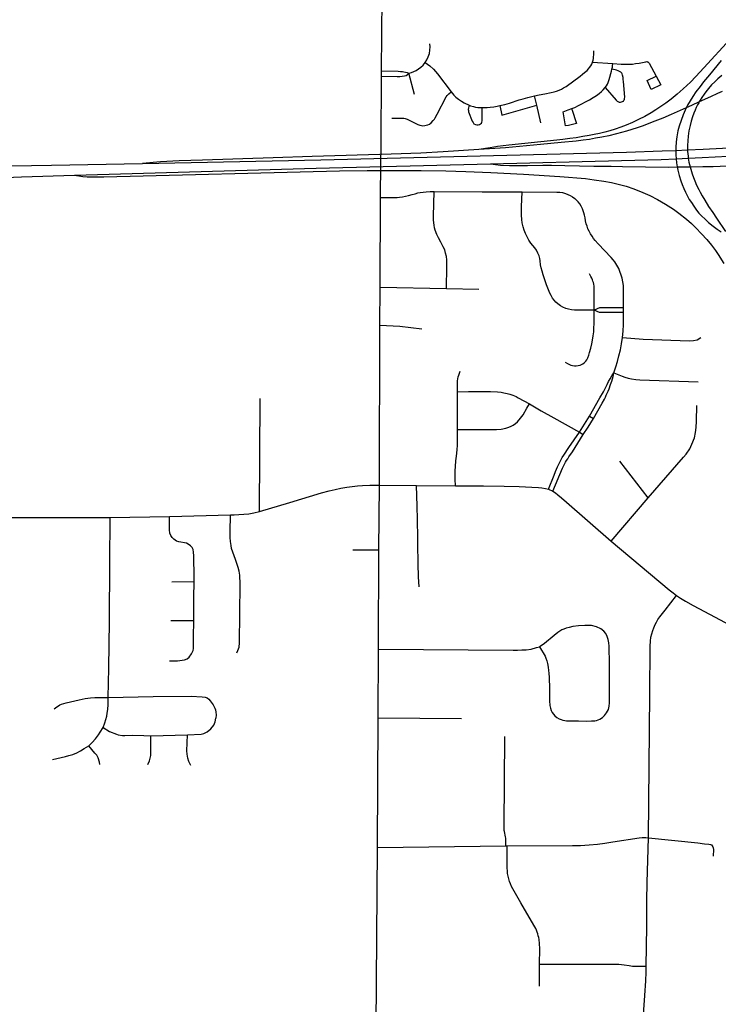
# Model space of a CAD drawing. Extents: x 1410746 to 1533160, y 578873 to 704954.
# Tile 186 of 227: x 1488991 to 1493994, y 677735 to 684783. Entities that reach past the tile are written whole.
import ezdxf

# ---------------------------------------------------------------- set-up
doc = ezdxf.new("R2010")
doc.units = 0
doc.header["$MEASUREMENT"] = 0
doc.layers.add('MC_STREETS', color=254, linetype='CONTINUOUS')

msp = doc.modelspace()

# ---------------------------------------------------------------- linework, layer by layer
at = {"layer": 'MC_STREETS'}
for p, q in [((1491582.01535, 684417.72915), (1491590.0149, 685258.563)), ((1493093.5378, 684478.608175), (1493238.1108, 684469.2045)), ((1491581.773475, 684378.103575), (1491582.01535, 684417.72915)), ((1491817.40815, 684246.75405), (1491778.07255, 684400.16085)), ((1493549.80815, 684379.62085), (1493581.671, 684316.521875)), ((1491579.07075, 683906.0704), (1491581.773475, 684378.103575)), ((1492693.63645, 684172.0037), (1492678.722825, 684238.579475)), ((1492722.147775, 684044.233625), (1492693.63645, 684172.0037)), ((1492945.028975, 684143.5725), (1492979.14105, 684041.2363)), ((1491571.68745, 682867.50655), (1491574.718575, 683511.505175)), ((1491570.870875, 682596.4215), (1491571.68745, 682867.50655)), ((1491571.68745, 682867.50655), (1492047.3279, 682857.924175)), ((1492047.3279, 682857.924175), (1492277.97515, 682854.912475)), ((1493315.14525, 682686.9314), (1493314.9451, 682721.182325)), ((1491567.418, 681450.1445), (1491570.870875, 682596.4215)), ((1490708.618625, 681263.31025), (1490712.742475, 682072.506475)), ((1492999.478225, 681829.3885), (1493071.8475, 681945.3453)), ((1493071.8475, 681945.3453), (1493099.340875, 681929.163225)), ((1492999.478225, 681829.3885), (1493026.70455, 681813.94005)), ((1493491.58615, 681360.01115), (1493289.37855, 681621.83285)), ((1491563.388325, 680987.207275), (1491567.418, 681450.1445)), ((1491567.418, 681450.1445), (1491832.067475, 681448.641075)), ((1491832.067475, 681448.641075), (1492111.130225, 681445.98515)), ((1492777.884075, 681421.33), (1492808.008725, 681407.52285)), ((1493226.91675, 681051.28475), (1493491.58615, 681360.01115)), ((1488710.27715, 681218.721425), (1489638.609075, 681220.802275)), ((1489638.609075, 681220.802275), (1490062.362175, 681226.791725)), ((1490062.362175, 681226.791725), (1490500.572675, 681237.90645)), ((1491376.110725, 680989.324925), (1491563.388325, 680987.207275)), ((1491561.351175, 680278.1298), (1491563.388325, 680987.207275)), ((1490079.324275, 680759.897525), (1490239.2098, 680760.6426)), ((1490073.46865, 680483.38135), (1490237.0264, 680481.24225)), ((1491557.8473, 679784.941725), (1491561.351175, 680278.1298)), ((1491552.30165, 678857.048), (1491557.8473, 679784.941725)), ((1491557.8473, 679784.941725), (1492153.98805, 679781.74455)), ((1489930.83835, 679656.71175), (1490191.5629, 679664.1776)), ((1491535.10385, 676360.9854), (1491552.30165, 678857.048)), ((1491552.30165, 678857.048), (1492472.667525, 678868.8916)), ((1492472.667525, 678868.8916), (1492481.93405, 678868.9222)), ((1492713.2744, 677864.164225), (1492714.64445, 678022.86515))]:
    msp.add_line(p, q, dxfattribs=at)
for points in [[(1491895.0757, 684476.09635), (1491906.3098, 684495.84175), (1491916.0601, 684517.46195), (1491924.5386, 684541.201775), (1491928.353925, 684564.09375), (1491929.6257, 684588.681425), (1491929.201775, 684611.573425)], [(1494080.105325, 684644.723425), (1493891.2238, 684438.0411), (1493834.0849, 684377.557825), (1493794.7186, 684337.097475), (1493743.110125, 684288.215075), (1493700.4018, 684250.367875), (1493655.95735, 684213.5623), (1493618.9989, 684185.73125), (1493583.40535, 684161.0031), (1493547.43715, 684137.0243), (1493512.9676, 684116.042825), (1493467.258, 684090.56535), (1493422.7514, 684068.17685), (1493380.3348, 684048.227775), (1493334.999875, 684029.11965), (1493296.39105, 684014.81715), (1493255.757725, 684000.094925), (1493216.89105, 683988.90605), (1493180.96885, 683979.189375), (1493143.5744, 683969.76715), (1493105.59105, 683961.5227), (1493069.07995, 683954.1616), (1493023.327425, 683946.045725), (1492976.0355, 683938.55605), (1492931.268175, 683932.1607), (1492881.235175, 683925.797975), (1492837.057725, 683920.889375), (1492493.908425, 683885.38175), (1492413.613275, 683874.965075), (1492360.227875, 683867.152575), (1492278.63065, 683853.263675)], [(1493093.5378, 684478.608175), (1493097.2403, 684492.677775), (1493099.461825, 684506.00685), (1493100.942825, 684519.52105), (1493101.86845, 684530.628625), (1493103.10065, 684560.153825)], [(1491778.07255, 684400.16085), (1491797.640075, 684405.56315), (1491813.803475, 684411.860375), (1491830.878425, 684420.39785), (1491846.678675, 684430.5083), (1491863.493325, 684444.12285), (1491880.45035, 684458.96025), (1491895.0757, 684476.09635)], [(1491895.0757, 684476.09635), (1491927.115525, 684453.0414), (1491954.454725, 684428.845575), (1491981.9235, 684396.632375), (1492080.80885, 684266.818675)], [(1492678.722825, 684238.579475), (1492712.28505, 684245.812725), (1492751.055225, 684253.3353), (1492795.9601, 684261.05525), (1492817.708325, 684265.812675), (1492835.37875, 684271.0232), (1492853.95535, 684278.2726), (1492871.39925, 684286.881275), (1492886.35115, 684295.2634), (1492903.5685, 684305.910975), (1493004.154025, 684379.99085), (1493021.5979, 684392.90385), (1493036.77635, 684404.68415), (1493054.262225, 684420.211075), (1493064.414725, 684431.1898), (1493072.34375, 684440.70465), (1493081.5046, 684453.986425), (1493088.35425, 684466.20475), (1493093.5378, 684478.608175)], [(1493232.293525, 684429.123475), (1493235.31385, 684443.4726), (1493236.6191, 684453.5416), (1493238.1108, 684469.2045)], [(1493238.1108, 684469.2045), (1493299.2707, 684465.6617), (1493329.247875, 684464.949725), (1493356.328425, 684464.91585), (1493379.076925, 684466.2211), (1493401.079575, 684468.831575), (1493426.2521, 684472.933775), (1493451.98915, 684478.0671), (1493475.41305, 684482.7519), (1493481.596975, 684483.126675), (1493485.644625, 684482.527025), (1493489.9921, 684480.728075), (1493494.371725, 684477.0293), (1493497.941825, 684472.285775), (1493549.80815, 684379.62085)], [(1494015.77325, 684492.2104), (1493930.723425, 684389.176475), (1493889.070125, 684337.549475), (1493864.70985, 684305.99185), (1493834.05885, 684267.0344), (1493812.113825, 684234.572), (1493792.4706, 684203.3407), (1493773.73715, 684171.8685), (1493764.705, 684153.018825), (1493756.502375, 684135.9003), (1493741.80125, 684102.251475), (1493727.40655, 684061.835575), (1493714.119125, 684021.973325), (1493704.707225, 683987.093875), (1493697.50985, 683944.4634), (1493693.080725, 683907.923025), (1493690.86615, 683868.6144), (1493690.86615, 683847.846425), (1493690.86615, 683817.125675), (1493693.323575, 683787.909475), (1493695.848925, 683757.885925), (1493700.626725, 683729.658175), (1493704.7543, 683705.271875), (1493714.1293, 683667.771875), (1493725.587625, 683630.271875), (1493735.48345, 683602.6677), (1493746.42095, 683574.5427), (1493758.400125, 683547.9802), (1493772.98345, 683520.37605), (1493786.525125, 683496.4177), (1493801.10845, 683474.021875), (1493817.775125, 683447.9802), (1493839.1293, 683420.37605), (1493855.79595, 683398.50105), (1493874.025125, 683378.18855), (1493899.025125, 683354.2302), (1493925.0668, 683331.31355), (1493957.35845, 683304.75105), (1493987.04595, 683282.87605), (1494014.70335, 683263.573025)], [(1491581.773475, 684378.103575), (1491693.27845, 684376.10385), (1491712.7013, 684376.962275), (1491730.50745, 684378.581), (1491746.3711, 684381.171), (1491757.702275, 684385.055975), (1491768.385975, 684391.854675), (1491778.07255, 684400.16085)], [(1491582.01535, 684417.72915), (1491701.693875, 684414.840775), (1491718.258675, 684413.52115), (1491731.925425, 684412.113875), (1491742.5591, 684411.0288), (1491754.27785, 684408.85865), (1491766.64765, 684405.169425), (1491778.07255, 684400.16085)], [(1493182.919475, 684296.97805), (1493262.087875, 684206.715825), (1493269.235675, 684200.6038), (1493275.453375, 684197.1292), (1493284.962775, 684194.020375), (1493293.37495, 684193.654625), (1493301.97, 684194.934725), (1493309.10205, 684197.8607), (1493314.58825, 684201.3353), (1493318.611475, 684206.45575), (1493321.7203, 684211.759075), (1493323.366175, 684219.8055), (1493323.731925, 684228.949175), (1493315.436675, 684341.5032), (1493313.9377, 684354.6191), (1493311.68925, 684369.983475), (1493307.848025, 684385.48255), (1493305.424, 684394.992175), (1493302.254125, 684401.14545), (1493295.914375, 684406.925825), (1493276.149275, 684417.554225), (1493264.9988, 684421.768275), (1493256.134075, 684423.9723), (1493232.293525, 684429.123475)], [(1493182.919475, 684296.97805), (1493192.3369, 684309.70835), (1493199.726825, 684321.91775), (1493204.9512, 684334.3468), (1493211.47155, 684354.2989), (1493228.974125, 684414.757275), (1493232.293525, 684429.123475)], [(1493581.671, 684316.521875), (1493514.3967, 684283.535775), (1493485.75085, 684348.205925), (1493549.80815, 684379.62085)], [(1494018.41485, 684383.1195), (1493989.78275, 684359.736625), (1493968.563925, 684339.158), (1493946.39505, 684316.10235), (1493923.930575, 684290.682025), (1493905.899875, 684267.626375), (1493892.598525, 684250.18685), (1493876.045775, 684226.24445), (1493865.4047, 684208.50935), (1493857.715275, 684195.052825), (1493853.5813, 684187.818375), (1493845.896075, 684173.039125), (1493836.732925, 684154.121675), (1493828.16095, 684135.4998), (1493818.997825, 684115.104425), (1493809.220575, 684088.60695), (1493799.963975, 684057.96915), (1493791.51225, 684027.148625), (1493783.526125, 683987.9125), (1493777.788, 683949.4462), (1493775.0191, 683915.1397), (1493773.717, 683883.455675), (1493774.3561, 683851.18085), (1493774.58505, 683839.618875), (1493777.189225, 683805.330675), (1493779.333925, 683791.60465), (1493783.69965, 683763.664025), (1493792.0219, 683730.8671), (1493796.319725, 683713.929975), (1493806.711025, 683680.0402), (1493815.470575, 683653.190275), (1493825.0769, 683629.834475), (1493838.38725, 683599.023625), (1493853.678075, 683568.3844), (1493864.7221, 683547.712275), (1493877.4652, 683523.3588), (1493897.2878, 683490.509925), (1493925.03945, 683445.767475), (1493954.49015, 683403.85685), (1493980.0539, 683362.9125), (1494045.10775, 683268.213625)], [(1491657.041625, 684078.6991), (1491728.24075, 684079.2963), (1491741.365475, 684078.553675), (1491752.302775, 684076.147475), (1491765.865, 684071.006975), (1491841.50175, 684033.5224), (1491855.815925, 684028.64615), (1491867.298725, 684025.500175), (1491877.995025, 684024.241775), (1491893.4103, 684025.657475), (1491902.3763, 684027.85965), (1491913.3872, 684031.477525), (1491925.1846, 684036.511075), (1491937.680275, 684045.208975), (1491952.9416, 684061.31815), (1491960.734075, 684071.58865), (1491966.868725, 684081.498475), (1491980.711, 684106.98085), (1492044.888825, 684230.932125), (1492052.75375, 684241.628425), (1492063.76465, 684253.425825), (1492080.80885, 684266.818675)], [(1492080.80885, 684266.818675), (1492099.78185, 684244.311825), (1492114.37565, 684229.0999), (1492132.344125, 684214.18885), (1492154.52255, 684199.198725), (1492174.7909, 684187.15905), (1492209.3585, 684171.7776)], [(1494021.7204, 684269.523275), (1493987.56935, 684253.887875), (1493937.7829, 684231.669125), (1493857.715275, 684195.052825), (1493802.824575, 684169.950375), (1493764.705, 684153.018825), (1493656.737075, 684105.06275), (1493597.20345, 684078.6554), (1493520.6644, 684048.671025), (1493455.566725, 684023.815575), (1493412.1683, 684008.823375), (1493375.81425, 683997.322175), (1493335.593225, 683985.5043), (1493299.753025, 683975.583125), (1493265.17995, 683966.528275), (1493208.9847, 683952.79995), (1493160.45735, 683942.542125), (1493115.086275, 683934.6515), (1493070.504225, 683926.760875), (1493026.711275, 683920.448375), (1492976.851, 683914.512625), (1492869.152175, 683903.51715), (1492720.163275, 683889.089375), (1492470.0369, 683867.152575), (1492278.63065, 683853.263675)], [(1492943.9848, 684146.70505), (1492966.07475, 684155.8768), (1492992.43225, 684168.6063), (1493017.5917, 684181.186025), (1493043.37715, 684194.882125), (1493071.58895, 684210.0731), (1493098.9327, 684226.56615), (1493121.50215, 684241.757125), (1493140.16535, 684255.212), (1493157.65305, 684269.356975), (1493170.006525, 684281.915875), (1493182.919475, 684296.97805)], [(1492209.3585, 684171.7776), (1492204.804025, 684151.271475), (1492203.7555, 684141.048325), (1492204.5419, 684132.92225), (1492205.85255, 684124.534025), (1492231.279325, 684057.428325), (1492237.5705, 684047.467325), (1492244.385925, 684039.0791), (1492254.346925, 684033.57435), (1492264.8322, 684030.6909), (1492274.531075, 684031.477275), (1492283.9678, 684033.57435), (1492291.83175, 684036.98205), (1492297.0744, 684042.224675), (1492300.744225, 684048.777975), (1492302.57915, 684059.525375), (1492302.883225, 684154.2586)], [(1492209.3585, 684171.7776), (1492219.4834, 684167.523625), (1492239.929675, 684161.756725), (1492254.60905, 684158.349025), (1492271.735575, 684155.723925), (1492287.899775, 684154.154925), (1492302.883225, 684154.2586)], [(1492302.883225, 684154.2586), (1492316.737425, 684154.206325), (1492337.7048, 684155.20345), (1492360.7724, 684157.3005), (1492385.937025, 684160.446075), (1492410.83955, 684164.902325), (1492430.609575, 684169.117775)], [(1492430.609575, 684169.117775), (1492464.3144, 684177.2225), (1492497.605125, 684186.397125), (1492568.198925, 684209.067875), (1492596.553225, 684217.74775), (1492630.11545, 684227.295625), (1492678.722825, 684238.579475)], [(1492430.609575, 684169.117775), (1492444.37, 684099.44195), (1492693.63645, 684172.0037)], [(1492883.2209, 684124.569625), (1492919.2452, 684137.156425), (1492943.9848, 684146.70505)], [(1492979.14105, 684041.2363), (1492958.74175, 684035.1599), (1492939.2105, 684029.951575), (1492920.334425, 684026.624), (1492900.148, 684024.309225), (1492883.2209, 684124.569625)], [(1491574.718575, 683511.505175), (1491574.85985, 683541.599225), (1491579.07075, 683906.0704)], [(1489869.937475, 683754.6184), (1491146.952725, 683780.6449), (1493336.332175, 683835.329125), (1493591.4903, 683843.877575), (1493690.86615, 683847.846425), (1493774.3561, 683851.18085), (1493885.7509, 683855.629725), (1494441.188925, 683884.33785), (1494467.9415, 683885.720575)], [(1492278.63065, 683853.263675), (1492023.85635, 683837.20465), (1491864.56815, 683828.5241), (1491651.130525, 683820.358525), (1491085.7393, 683803.0088), (1490806.959225, 683793.45095), (1490300.088875, 683778.171025), (1490133.4222, 683773.483525), (1489999.0472, 683766.7127), (1489869.937475, 683754.6184)], [(1492361.64055, 683751.003325), (1493300.484775, 683774.29705), (1493584.769675, 683783.2458), (1493693.323575, 683787.909475), (1493779.333925, 683791.60465), (1493879.025475, 683795.8876), (1494436.082375, 683824.738175), (1494462.87655, 683826.125875)], [(1486523.932775, 683725.797025), (1487465.313775, 683722.195725), (1487925.560475, 683721.475475), (1489217.7085, 683741.642775), (1489869.937475, 683754.6184)], [(1489382.4587, 683670.1104), (1491114.157175, 683720.051925), (1492361.64055, 683751.003325)], [(1492361.64055, 683751.003325), (1492433.047325, 683741.87565), (1492497.883625, 683739.461925), (1492626.913975, 683740.2215), (1492737.41135, 683742.206475), (1492799.9383, 683741.544825), (1492895.217475, 683740.2215), (1493000.7524, 683737.57485), (1493102.979, 683734.928225), (1493226.7096, 683734.26655), (1493307.76305, 683731.95075), (1493636.9987, 683728.816525), (1493700.626725, 683729.658175), (1493792.0219, 683730.8671), (1493883.91275, 683732.082575), (1493958.35765, 683733.514375), (1494057.897575, 683736.296275), (1494123.3572, 683738.7346), (1494430.1908, 683755.97625), (1494456.3258, 683757.444825)], [(1489382.4587, 683670.1104), (1489442.4314, 683661.508825), (1489473.1183, 683658.878525), (1489512.134525, 683658.00175), (1489592.79725, 683658.440125), (1491280.716175, 683700.247775), (1491478.198825, 683703.72), (1491684.79605, 683704.58805), (1491867.0877, 683703.72), (1492041.566875, 683700.247775), (1492185.230075, 683695.9075), (1492365.785625, 683689.397075), (1492599.292575, 683676.810275), (1492858.841175, 683659.8832), (1493042.0009, 683645.9943), (1493105.803, 683638.1818), (1493173.94535, 683628.6332), (1493230.36895, 683617.7825), (1493285.4905, 683604.761675), (1493334.1016, 683590.872775), (1493389.65715, 683572.643625), (1493454.761325, 683547.035975), (1493503.80645, 683525.334575), (1493559.79605, 683496.254725), (1493616.653675, 683463.70265), (1493672.20925, 683427.2443), (1493711.27175, 683399.0325), (1493766.393275, 683355.1957), (1493801.98355, 683324.379725), (1493834.1016, 683292.6957), (1493874.05325, 683251.3722), (1493911.792575, 683210.66445), (1493946.5148, 683168.129725), (1493973.85855, 683130.3693), (1493992.955775, 683103.459575), (1494032.886325, 683038.78945)], [(1488541.49905, 683640.379325), (1489002.6683, 683657.4905), (1489382.4587, 683670.1104)], [(1491574.718575, 683511.505175), (1491693.27135, 683510.7436), (1491709.967125, 683511.767375), (1491733.1442, 683515.1528), (1491753.977525, 683519.31945), (1491775.852525, 683525.048625), (1491802.154625, 683532.6007), (1491822.98795, 683537.548625), (1491842.195075, 683542.8862), (1491859.446275, 683546.142375), (1491881.321275, 683549.5278), (1491902.018225, 683551.59245), (1491929.275175, 683553.15495), (1491958.110725, 683553.583375)], [(1492047.3279, 682857.924175), (1492050.79605, 683015.615925), (1492050.300925, 683040.619875), (1492049.05995, 683063.532575), (1492046.6294, 683087.1437), (1492041.42105, 683113.18535), (1492034.476625, 683135.407575), (1492024.05995, 683157.977025), (1492007.073025, 683191.08545), (1491990.411175, 683221.903525), (1491979.094425, 683245.7623), (1491967.1155, 683276.727025), (1491962.064775, 683294.510075), (1491958.178625, 683312.34035), (1491955.774425, 683329.85665), (1491954.65715, 683349.6919), (1491954.4246, 683375.713125), (1491958.110725, 683553.583375)], [(1491958.110725, 683553.583375), (1492302.267925, 683551.642875), (1492589.6697, 683549.991675)], [(1493105.3746, 682704.6808), (1492963.6978, 682704.49955), (1492941.89435, 682706.481675), (1492922.07305, 682710.115575), (1492900.930325, 682716.7227), (1492881.769725, 682724.981575), (1492863.269825, 682735.222575), (1492845.1003, 682748.76715), (1492831.225375, 682760.659925), (1492817.680825, 682775.5259), (1492807.10945, 682790.3919), (1492796.86845, 682808.231075), (1492787.6185, 682826.07025), (1492777.3775, 682850.516525), (1492764.49365, 682885.534175), (1492751.94015, 682922.2036), (1492740.708075, 682957.5516), (1492732.867425, 682982.54365), (1492726.292875, 683005.948375), (1492721.547475, 683029.238675), (1492718.133325, 683056.7708), (1492715.568875, 683074.72185), (1492710.9761, 683093.327575), (1492702.386875, 683113.148875), (1492691.48515, 683132.639825), (1492679.251525, 683149.21955), (1492652.514075, 683183.1761), (1492637.967625, 683203.99655), (1492624.04185, 683229.00945), (1492612.930725, 683252.273325), (1492603.2085, 683277.273325), (1492596.264075, 683301.578875), (1492590.3613, 683328.315), (1492586.889075, 683353.315), (1492585.500175, 683383.523325), (1492584.805725, 683413.037225), (1492585.392825, 683442.5692), (1492589.6697, 683549.991675)], [(1492589.6697, 683549.991675), (1492837.327375, 683548.5688), (1492858.8537, 683547.73445), (1492878.3776, 683545.231375), (1492899.225675, 683539.863875), (1492917.1784, 683533.156275), (1492933.76775, 683525.028125), (1492950.49535, 683515.08035), (1492965.686325, 683503.3616)], [(1493314.9451, 682721.182325), (1493315.54575, 682833.999175), (1493315.301475, 682857.873125), (1493314.09835, 682880.560625), (1493310.832725, 682906.51375), (1493305.350875, 682932.31285), (1493299.10065, 682954.28685), (1493289.80435, 682981.3442), (1493280.635875, 683001.674275), (1493266.49245, 683027.035725), (1493252.74845, 683049.27), (1493240.436475, 683065.43725), (1493226.25905, 683081.2314), (1493133.43805, 683179.576875), (1493113.03875, 683202.363325), (1493100.66895, 683217.5543), (1493089.60125, 683234.04735), (1493078.967575, 683250.540425), (1493068.984925, 683268.552575), (1493060.7384, 683286.564725), (1493054.010975, 683304.35985), (1493048.3686, 683322.372025), (1493043.3773, 683343.8564), (1493039.47105, 683363.821675), (1493035.53015, 683384.163125), (1493031.87555, 683400.062975), (1493027.31825, 683415.905), (1493021.6759, 683430.444925), (1493012.88695, 683448.25155), (1493002.416725, 683464.4188), (1492990.173, 683479.495375), (1492978.490125, 683491.425825), (1492965.686325, 683503.3616)], [(1493105.3746, 682704.6808), (1493105.89425, 682834.906475), (1493105.96645, 682849.56995), (1493105.5817, 682862.5435), (1493104.315175, 682875.7848), (1493101.944925, 682890.039775), (1493099.26545, 682901.4703), (1493096.0413, 682912.354425), (1493092.50535, 682922.265775), (1493087.773425, 682933.47595), (1493082.23455, 682944.627925), (1493076.964925, 682954.29645), (1493070.821975, 682963.976125)], [(1492897.799, 682331.822475), (1492913.5276, 682322.759325), (1492924.013725, 682316.808), (1492937.4499, 682310.9725), (1492950.10725, 682307.2452), (1492963.54215, 682305.3596), (1492977.21275, 682305.5953), (1492990.64765, 682307.2452), (1493003.89085, 682311.119825), (1493014.68905, 682315.259), (1493025.05985, 682320.9158), (1493034.95925, 682328.4582), (1493045.09435, 682338.5933), (1493053.57955, 682349.4355), (1493060.0993, 682362.13575), (1493066.87015, 682381.667), (1493072.5842, 682401.996825), (1493080.93265, 682431.4066), (1493087.9639, 682462.396175), (1493093.816775, 682490.028825), (1493098.640975, 682520.7295), (1493101.765975, 682548.07325), (1493103.8493, 682577.50035), (1493104.890975, 682606.4066), (1493105.3746, 682704.6808)], [(1493314.9451, 682721.182325), (1493142.52145, 682721.6278), (1493105.3746, 682704.6808)], [(1493315.14525, 682686.9314), (1493142.09055, 682686.491525), (1493105.3746, 682704.6808)], [(1493307.5164, 682508.1069), (1493312.499875, 682553.637575), (1493315.224625, 682601.31215), (1493315.14525, 682686.9314)], [(1491570.870875, 682596.4215), (1491713.92505, 682590.517675), (1491869.83295, 682570.902)], [(1493246.305925, 682254.5626), (1493260.110575, 682297.401025), (1493272.330475, 682337.616675), (1493282.84735, 682377.593), (1493292.861475, 682419.485525), (1493300.985975, 682462.30975), (1493307.5164, 682508.1069)], [(1493307.5164, 682508.1069), (1493455.5987, 682495.939675), (1493788.93235, 682484.228725), (1493816.935825, 682485.6822), (1493841.56775, 682491.25825), (1493868.853125, 682508.963575)], [(1492125.27065, 682120.1458), (1492125.32545, 682152.934775), (1492127.016375, 682198.080025), (1492128.68665, 682212.257475), (1492131.486525, 682226.778125), (1492135.3474, 682237.9999), (1492144.5928, 682267.739325)], [(1493071.8475, 681945.3453), (1493146.173475, 682075.8388), (1493170.857475, 682119.459775), (1493186.854475, 682149.03485), (1493198.806225, 682172.49215), (1493208.49465, 682192.52815), (1493218.746275, 682211.462525), (1493232.22755, 682232.910925), (1493246.305925, 682254.5626)], [(1493099.340875, 681929.163225), (1493161.749225, 682038.020625), (1493178.027075, 682067.59045), (1493185.29675, 682080.93425), (1493191.731125, 682094.657975), (1493198.466675, 682109.4693), (1493204.928275, 682124.65005), (1493211.39675, 682140.194975), (1493223.217925, 682171.669975), (1493230.685425, 682195.57575), (1493240.519275, 682228.224275), (1493246.305925, 682254.5626)], [(1493246.305925, 682254.5626), (1493306.04025, 682230.375125), (1493325.858625, 682223.70725), (1493348.640525, 682217.2246), (1493372.7875, 682212.221075), (1493402.75135, 682208.016025), (1493432.475375, 682206.0016), (1493850.84365, 682191.96915)], [(1492125.27065, 682120.1458), (1492204.454875, 682120.47945), (1492237.86885, 682120.580175), (1492287.856275, 682121.098225), (1492329.129175, 682121.0513), (1492361.9818, 682121.16285), (1492412.496125, 682119.849525), (1492438.824825, 682116.440425), (1492458.972075, 682112.78295), (1492482.459575, 682107.605475), (1492501.449675, 682102.148125), (1492523.21245, 682094.8171), (1492545.5021, 682085.6544), (1492561.9115, 682077.33125), (1492642.246975, 682034.289)], [(1492126.646625, 681849.78675), (1492125.36645, 681975.869175), (1492125.428125, 682023.959625), (1492125.27065, 682120.1458)], [(1492126.646625, 681849.78675), (1492194.8581, 681848.868775), (1492245.41445, 681849.7405), (1492295.3953, 681849.894375), (1492334.1495, 681850.2592), (1492369.53525, 681850.68735), (1492405.19495, 681850.746075), (1492438.629925, 681851.93965), (1492471.599025, 681858.242775), (1492493.6423, 681865.84415), (1492509.496925, 681872.832975), (1492525.0986, 681881.28375), (1492541.61725, 681893.725325), (1492555.027675, 681905.132125), (1492577.67985, 681930.209825), (1492596.676525, 681954.991925), (1492623.96945, 682002.9354), (1492642.246975, 682034.289)], [(1492642.246975, 682034.289), (1492725.807175, 681983.5355), (1492816.939225, 681932.2761), (1492999.478225, 681829.3885)], [(1493491.58615, 681360.01115), (1493744.96885, 681651.099825), (1493763.3622, 681673.70805), (1493789.6269, 681711.83525), (1493805.130475, 681745.0632), (1493822.5294, 681789.55), (1493830.563825, 681828.7471), (1493835.449325, 681864.7244), (1493838.424325, 681909.4206), (1493840.562975, 682022.52265)], [(1493026.70455, 681813.94005), (1493062.4274, 681865.190825), (1493099.340875, 681929.163225)], [(1492111.130225, 681445.98515), (1492108.81755, 681494.527325), (1492110.001375, 681552.534075), (1492111.9744, 681584.891575), (1492114.844825, 681625.21635), (1492118.83595, 681658.29535), (1492124.75065, 681704.089875), (1492127.04395, 681736.47235), (1492127.242425, 681776.909275), (1492126.646625, 681849.78675)], [(1492777.884075, 681421.33), (1492817.66985, 681522.390425), (1492828.280075, 681549.151525), (1492841.245275, 681581.69805), (1492858.468325, 681616.71505), (1492876.4719, 681648.438075), (1492887.472525, 681666.08405), (1492896.4197, 681679.03185), (1492914.888825, 681705.645975), (1492924.698525, 681719.67055), (1492999.478225, 681829.3885)], [(1492808.008725, 681407.52285), (1492877.8433, 681571.903125), (1492884.5726, 681586.34995), (1492892.15725, 681601.509375), (1492899.4269, 681614.853175), (1492907.5391, 681628.181225), (1492915.356675, 681640.7862), (1492924.023, 681653.739575), (1492948.866775, 681690.343525), (1493026.70455, 681813.94005)], [(1490708.618625, 681263.31025), (1490925.994825, 681326.2658), (1491153.2933, 681395.372425), (1491206.0252, 681409.99845), (1491249.076425, 681421.057475), (1491290.1528, 681430.141675), (1491333.204025, 681437.646), (1491371.036125, 681442.435175), (1491410.577925, 681446.187325), (1491445.57605, 681448.0476), (1491497.16445, 681449.993325), (1491567.418, 681450.1445)], [(1491852.852075, 680722.782975), (1491847.94145, 680795.84515), (1491846.1506, 680825.48055), (1491845.36935, 680856.990975), (1491844.06725, 680927.04305), (1491842.24435, 680992.40765), (1491841.202675, 681072.615975), (1491838.5985, 681205.9493), (1491836.515175, 681301.2618), (1491832.067475, 681448.641075)], [(1492111.130225, 681445.98515), (1492312.246325, 681446.628125), (1492459.31, 681443.13665), (1492567.365575, 681440.74295), (1492657.998575, 681437.58385), (1492706.2416, 681434.856475), (1492730.8143, 681431.789925), (1492755.708975, 681426.97835), (1492777.884075, 681421.33)], [(1492808.008725, 681407.52285), (1492827.045825, 681396.016925), (1492845.873725, 681382.000575), (1492871.396, 681361.0807), (1492907.169025, 681330.11925), (1493226.91675, 681051.28475)], [(1489624.62505, 679931.735475), (1489628.58175, 680141.151075), (1489632.981675, 680478.07395), (1489635.239875, 680894.826075), (1489638.609075, 681220.802275)], [(1490239.2098, 680760.6426), (1490239.499475, 680790.8768), (1490237.814725, 680945.81235), (1490236.413375, 680971.0365), (1490232.044775, 680991.0352), (1490225.20265, 681004.668675), (1490214.459025, 681016.813625), (1490197.64295, 681029.8928), (1490184.09665, 681035.9653), (1490129.44435, 681046.241775), (1490112.628275, 681051.380025), (1490095.554575, 681063.9271), (1490081.798775, 681076.13705), (1490072.4565, 681091.0847), (1490066.89045, 681106.815175), (1490064.04845, 681130.32225), (1490062.362175, 681226.791725)], [(1490545.2059, 680251.0357), (1490553.936525, 680267.231525), (1490561.413875, 680291.5005), (1490563.9831, 680323.513225), (1490568.498825, 680741.679725), (1490567.468975, 680806.185825), (1490561.58315, 680836.53615), (1490554.21145, 680862.542675), (1490545.2036, 680891.130525), (1490535.880775, 680917.902475), (1490516.9412, 680970.723225), (1490508.7414, 680997.473825), (1490504.114775, 681020.149625), (1490500.44025, 681048.636775), (1490499.004225, 681076.717425), (1490498.90415, 681116.0671), (1490500.572675, 681237.90645)], [(1490500.572675, 681237.90645), (1490526.121925, 681238.352075), (1490561.077975, 681240.0987), (1490595.830575, 681242.4837), (1490631.946025, 681245.890825), (1490667.432675, 681253.156725), (1490708.618625, 681263.31025)], [(1493226.91675, 681051.28475), (1493643.386675, 680701.837575), (1493669.85855, 680679.70875), (1493694.675925, 680661.302525)], [(1490237.0264, 680481.24225), (1490237.5359, 680523.130625), (1490237.304925, 680644.821325), (1490239.2098, 680760.6426)], [(1493493.850325, 678927.0135), (1493503.602675, 679955.549275), (1493506.41305, 680297.423575), (1493508.4702, 680333.570775), (1493511.996775, 680361.78325), (1493517.948225, 680387.4335), (1493525.515225, 680411.448925), (1493532.862225, 680430.257225), (1493541.678625, 680452.88595), (1493551.082775, 680471.400375), (1493561.960975, 680489.3339), (1493574.59315, 680507.84145), (1493613.0914, 680555.1561), (1493694.675925, 680661.302525)], [(1493694.675925, 680661.302525), (1493723.422725, 680642.6895), (1493759.614725, 680621.387925), (1493814.718675, 680589.528), (1493854.650325, 680567.087075), (1494119.964475, 680427.490775), (1494140.629875, 680416.617575), (1494202.36595, 680384.13485), (1494261.67155, 680352.930925)], [(1490064.5192, 680194.1887), (1490120.112925, 680193.076825), (1490170.24865, 680201.238875), (1490190.041575, 680208.516425), (1490203.461175, 680220.286075), (1490221.8929, 680244.71255), (1490233.5674, 680268.173775), (1490236.053625, 680280.878475), (1490236.19635, 680362.850425), (1490237.0264, 680481.24225)], [(1493121.405475, 679767.17805), (1493145.435925, 679775.83585), (1493164.495275, 679788.958525), (1493179.351225, 679802.52445), (1493194.30295, 679821.1891), (1493206.549975, 679845.369825), (1493212.902, 679869.6608), (1493214.1812, 679892.953725), (1493216.020425, 679946.111425), (1493215.4755, 680036.839925), (1493214.714325, 680205.903225), (1493213.5549, 680263.853575), (1493211.944325, 680297.76625), (1493209.581475, 680321.49225), (1493205.554575, 680346.341925), (1493198.098225, 680367.977375), (1493187.526725, 680388.2139), (1493174.087125, 680405.225), (1493153.068475, 680422.3782), (1493122.458625, 680437.1613), (1493086.146025, 680447.314825), (1493038.976175, 680447.471), (1492993.9697, 680443.214775), (1492953.440575, 680438.145875), (1492925.25495, 680432.4812), (1492905.2097, 680426.663625), (1492888.525675, 680420.418875), (1492874.094275, 680414.496), (1492859.33415, 680406.02915), (1492845.68325, 680396.812625), (1492817.4707, 680374.753625), (1492750.02845, 680317.94105), (1492733.052275, 680305.83065), (1492714.004025, 680294.825)], [(1491561.351175, 680278.1298), (1492524.0589, 680270.962825), (1492556.906925, 680270.7102), (1492586.68115, 680271.2443), (1492618.721425, 680272.828625), (1492653.485775, 680277.91285), (1492691.8397, 680287.9668), (1492714.004025, 680294.825)], [(1492714.004025, 680294.825), (1492752.942625, 680228.04655), (1492759.392075, 680212.6237), (1492764.938325, 680193.9387), (1492771.018375, 680173.7865), (1492775.304775, 680147.838725), (1492778.5164, 680124.46115), (1492780.65975, 680104.0186), (1492782.365475, 680075.20435), (1492783.8379, 680048.944875), (1492784.4278, 680020.516125), (1492785.169925, 679925.412325), (1492786.02655, 679896.24965), (1492786.6499, 679884.5794), (1492788.142675, 679874.3501), (1492789.9094, 679863.75135), (1492792.244375, 679853.5063), (1492797.56425, 679837.74025), (1492804.876575, 679823.39415), (1492813.654125, 679812.2997), (1492823.266625, 679800.824975), (1492838.205575, 679788.886025), (1492855.15075, 679779.09535), (1492869.069675, 679772.64065), (1492880.229125, 679768.787975), (1492895.0516, 679765.59505), (1492907.950175, 679764.624575), (1492922.539725, 679763.986475), (1492993.85125, 679763.377225), (1493048.875425, 679762.709225), (1493087.0781, 679763.45005), (1493109.006875, 679764.860475), (1493121.405475, 679767.17805)], [(1489624.62505, 679931.735475), (1489945.9712, 679937.6892), (1490219.783, 679939.443475), (1490296.954425, 679936.89425), (1490319.074775, 679933.56225), (1490334.122325, 679927.449075), (1490344.9048, 679918.5019), (1490354.25615, 679908.123975), (1490376.436225, 679878.1949), (1490389.1757, 679853.90885), (1490393.1665, 679842.17495), (1490396.513275, 679826.08115), (1490396.9913, 679806.762625), (1490395.716375, 679783.833875)], [(1489237.275125, 679849.860625), (1489256.915825, 679864.7261), (1489267.726825, 679872.172925), (1489277.661525, 679877.814325), (1489290.12245, 679883.407825), (1489323.7323, 679893.702425), (1489415.666825, 679914.5531), (1489460.210025, 679923.912325), (1489496.811, 679929.0501), (1489529.4202, 679930.984175), (1489585.03985, 679932.119), (1489624.62505, 679931.735475)], [(1489587.7029, 679716.38485), (1489600.11165, 679748.940225), (1489608.151675, 679773.198725), (1489614.493525, 679796.76035), (1489618.281575, 679818.912875), (1489622.71365, 679845.425275), (1489623.956425, 679881.470475), (1489624.62505, 679931.735475)], [(1490191.5629, 679664.1776), (1490289.62405, 679667.427925), (1490309.663725, 679672.879025), (1490333.202375, 679685.18675), (1490360.021225, 679707.63355), (1490380.445725, 679733.479975), (1490390.169125, 679757.706625), (1490395.716375, 679783.833875)], [(1489484.9941, 679586.073775), (1489509.00685, 679608.572725), (1489533.10195, 679635.442425), (1489554.971975, 679663.446975), (1489566.845325, 679682.5319), (1489587.7029, 679716.38485)], [(1489587.7029, 679716.38485), (1489634.899, 679687.8042), (1489683.6571, 679667.5736), (1489695.097025, 679663.714025), (1489726.466725, 679659.47815), (1489744.7262, 679659.862), (1489799.78515, 679661.008), (1489880.058925, 679659.12775), (1489930.83835, 679656.71175)], [(1490216.58385, 679444.82765), (1490202.565175, 679473.42505), (1490195.14525, 679496.88235), (1490189.78665, 679525.400975), (1490188.83685, 679549.464925), (1490191.5629, 679664.1776)], [(1489907.208825, 679451.07765), (1489919.31475, 679477.67865), (1489925.861325, 679497.2288), (1489929.01225, 679515.385925), (1489930.83835, 679656.71175)], [(1492472.667525, 678868.8916), (1492472.545575, 678911.403525), (1492471.988325, 678922.80305), (1492470.629225, 678934.08035), (1492462.644425, 678970.81045), (1492461.437925, 678979.879075), (1492460.7461, 678988.008075), (1492460.400175, 679010.3196), (1492464.460375, 679652.788575)], [(1489225.81515, 679487.3617), (1489318.41275, 679508.340975), (1489342.684025, 679514.80455), (1489371.206925, 679523.373425), (1489399.230825, 679535.231025), (1489427.008, 679548.91505), (1489453.4302, 679565.17485), (1489484.9941, 679586.073775)], [(1489565.1767, 679450.919175), (1489562.50445, 679467.658975), (1489551.580575, 679498.83345), (1489542.114075, 679517.957425), (1489529.470075, 679532.405225), (1489484.9941, 679586.073775)], [(1492481.93405, 678868.9222), (1492949.61095, 678870.46655), (1493006.095625, 678872.520525), (1493068.74225, 678876.97085), (1493129.3349, 678881.763475), (1493182.396275, 678888.267775), (1493238.5386, 678896.82605), (1493426.246525, 678925.8009), (1493449.286375, 678927.619825), (1493475.05465, 678927.922975), (1493493.850325, 678927.0135)], [(1493478.4818, 678007.588675), (1493481.10685, 678291.60685), (1493481.47605, 678475.831075), (1493484.363725, 678607.270275), (1493493.850325, 678927.0135)], [(1493493.850325, 678927.0135), (1493848.32595, 678890.65175), (1493895.755575, 678883.84615), (1493925.853825, 678880.49315), (1493937.05065, 678878.598275), (1493945.663625, 678875.497625), (1493951.348175, 678869.2963), (1493954.6211, 678862.405925), (1493957.72175, 678854.826525), (1493958.6024, 678841.94675), (1493958.180375, 678794.118075)], [(1492714.64445, 678022.86515), (1493281.4938, 678020.740225), (1493301.7049, 678020.081875), (1493319.544925, 678017.7179), (1493355.99485, 678011.424375), (1493380.090325, 678008.363125), (1493399.135975, 678007.2135), (1493478.4818, 678007.588675)], [(1493372.3963, 676297.039125), (1493373.3492, 676354.882725), (1493374.74015, 676415.26415), (1493376.4612, 676466.465275), (1493378.257, 676496.878825), (1493468.2285, 677797.555775), (1493474.396925, 677902.418825), (1493477.20075, 677964.663725), (1493478.4818, 678007.588675)]]:
    msp.add_lwpolyline(points, dxfattribs=at)
msp.add_lwpolyline([(1492714.64445, 678022.86515), (1492715.704375, 678131.014625), (1492713.6765, 678169.288075), (1492710.5578, 678198.222125, 0.0919999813), (1492673.81635, 678301.3458), (1492581.00135, 678461.312375), (1492523.253925, 678560.83855, -0.1309149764), (1492482.74055, 678709.8813), (1492482.277475, 678801.20015), (1492481.93405, 678868.9222)], format="xyb", dxfattribs=at)

doc.saveas('drawing.dxf')
